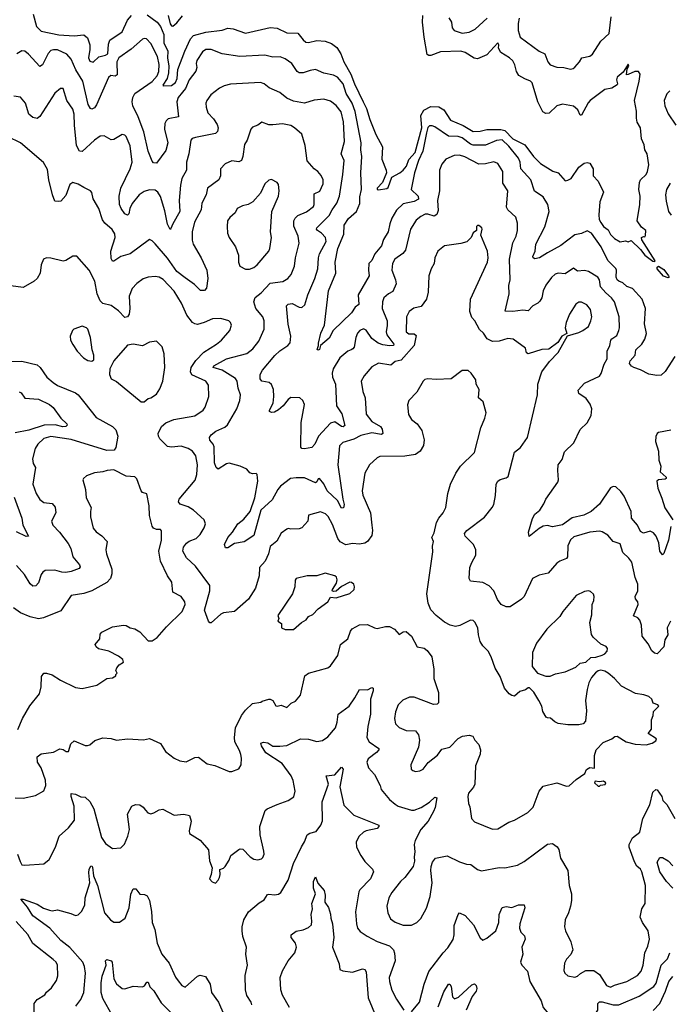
# Model space of a CAD drawing. Extents: x 2056909 to 2160450, y 827444 to 1016825.
# Tile 89 of 256: x 2125799 to 2130534, y 846898 to 854084. Entities that reach past the tile are written whole.
import ezdxf

# ---------------------------------------------------------------- set-up
doc = ezdxf.new("R2010")
doc.units = 0

msp = doc.modelspace()

# ---------------------------------------------------------------- linework, layer by layer
at = {"layer": '0CON10XD'}
for points in [[(2125895.8, 854125), (2125920, 854035), (2125955, 854000.8), (2126085, 853972.5), (2126195, 853966.9), (2126265, 853972.9), (2126292.3, 853952.3), (2126308.8, 853901.2), (2126309.7, 853865), (2126300, 853805), (2126311.1, 853781.1), (2126335, 853772.5), (2126376.7, 853813.2), (2126425, 853823.8), (2126441.8, 853835), (2126445.8, 853905), (2126455.2, 853934.8), (2126546.4, 853995), (2126585, 854080.5), (2126614.6, 854115)], [(2126728.2, 854118.2), (2126801.2, 854065), (2126824.8, 854035), (2126848.9, 853975), (2126848.5, 853915), (2126878.5, 853855), (2126874.9, 853805), (2126886.1, 853745), (2126883.8, 853696.2), (2126872.9, 853655), (2126841.2, 853605), (2126845, 853601.2), (2126905, 853603.9), (2126935, 853625.6), (2126945.6, 853654.4), (2126951, 853719), (2127003.6, 853855), (2127043.1, 853945), (2127065, 853967.3), (2127155, 853991.8), (2127273.9, 854006.1), (2127315, 854020.8), (2127355, 854017.5), (2127444.7, 853984.7), (2127625, 854025.5), (2127675, 854020.8), (2127745, 853988.2), (2127825, 853985.4), (2127865.4, 853935.4), (2127885, 853920.6), (2127905, 853917.8), (2127965, 853932.5), (2128025, 853927.7), (2128070.7, 853910.7), (2128110.1, 853880.1), (2128140.3, 853835), (2128162.7, 853775), (2128212.9, 853685), (2128239, 853615), (2128301.9, 853485), (2128326.7, 853435), (2128350, 853355), (2128395.6, 853245), (2128443.8, 853155), (2128438.8, 853065), (2128469.2, 852985), (2128471.4, 852965), (2128442.5, 852895), (2128404.5, 852855), (2128405, 852843.8), (2128415, 852841.2), (2128475, 852852.5), (2128485, 852860), (2128510.6, 852935), (2128569.5, 852965), (2128595, 852985.3), (2128618.8, 853015), (2128635.9, 853064.1), (2128681.7, 853115), (2128731.2, 853295), (2128722.1, 853385), (2128745.5, 853424.5), (2128795, 853450.9), (2128855, 853448.2), (2128889.7, 853425), (2128939.8, 853349.8), (2129030.6, 853310.6), (2129105, 853267.2), (2129155, 853269.7), (2129205, 853282.2), (2129305, 853282.8), (2129334.2, 853274.2), (2129393.6, 853215), (2129480.1, 853170.1), (2129544, 853084), (2129594.2, 853034.2), (2129685, 852978.2), (2129723.3, 852965), (2129775, 852908.8), (2129795, 852911.4), (2129818, 852925), (2129875, 853006.7), (2129914.3, 853035.7), (2129935, 853041.9), (2129955, 853035.5), (2129979.8, 852995), (2129980, 852945), (2130015.2, 852905.2), (2130055.5, 852825), (2130027.3, 852755), (2130020.3, 852660.3), (2130023.8, 852625), (2130035, 852602.5), (2130055, 852574.6), (2130088.9, 852548.9), (2130105, 852516.2), (2130135, 852486.7), (2130177, 852463), (2130215, 852470), (2130235, 852462.5), (2130255, 852472.5), (2130325, 852407.1), (2130355, 852365.7), (2130415, 852320.8), (2130425, 852318), (2130432, 852325), (2130333.9, 852476.1), (2130332.5, 852495), (2130345, 852502.5), (2130355, 852500), (2130361.7, 852508.3), (2130362.5, 852545), (2130330.5, 852570.4), (2130300, 852615), (2130318.8, 852735), (2130321.2, 852795), (2130311.2, 852845), (2130316.2, 852895), (2130323.3, 852915), (2130366, 852955), (2130376, 852975), (2130385.8, 853025), (2130373.9, 853103.9), (2130356.2, 853135), (2130350.5, 853170.4), (2130331.2, 853215), (2130323.8, 853295), (2130300, 853335), (2130294.2, 853364.2), (2130295.6, 853415), (2130281.2, 853495), (2130314.2, 853635.8), (2130321.2, 853685), (2130310, 853705), (2130283.6, 853706.4), (2130235, 853682.5), (2130221.7, 853681.7), (2130226.7, 853725), (2130240, 853745), (2130235, 853760), (2130198.3, 853701.7), (2130155, 853663.3), (2130149.2, 853645), (2130156.2, 853615), (2130153, 853607), (2130115, 853583.3), (2130065, 853573.3), (2129957, 853493), (2129942.6, 853477.4), (2129895, 853386.7), (2129885, 853387.5), (2129867.1, 853425), (2129835, 853453.1), (2129755, 853468.1), (2129715, 853455.7), (2129659.2, 853400.8), (2129635, 853397.9), (2129611.4, 853411.4), (2129576.1, 853485), (2129535, 853623.8), (2129523.3, 853635), (2129480.8, 853650.8), (2129437.3, 853677.3), (2129420, 853705), (2129407.1, 853755), (2129392.6, 853782.6), (2129369.2, 853805), (2129305, 853843.1), (2129289.6, 853875), (2129290.5, 853900.4), (2129285, 853915.7), (2129205, 853827.9), (2129135, 853797.2), (2129112.1, 853802.1), (2129045, 853843.7), (2129015, 853852.9), (2128865, 853849.4), (2128795, 853822.3), (2128782, 853822), (2128770.1, 853830.1), (2128746.1, 853955), (2128733.8, 854065), (2128737.2, 854115)], [(2126881.1, 854115), (2126895, 854053.1), (2126905, 854038.8), (2126915, 854036.7), (2126945, 854060), (2126985, 854112.5)], [(2128927.4, 854097.4), (2128946.7, 854065), (2128951.9, 854025), (2128965, 854004.3), (2129025, 853984.2), (2129075, 853992.9), (2129118.8, 854015), (2129206.7, 854095)], [(2129439.4, 854095), (2129431.5, 854055), (2129432.9, 854005), (2129446.4, 853956.4), (2129585, 853854.3), (2129626.2, 853835), (2129647.5, 853775), (2129665, 853754), (2129715, 853738), (2129765, 853735.7), (2129815, 853722.5), (2129833, 853727), (2129845, 853737.5), (2129878.5, 853775), (2129895.7, 853804.3), (2129955, 853817.1), (2129975, 853830.8), (2130035, 853926.2), (2130096.1, 853983.9), (2130111.1, 854105)], [(2130573.6, 851625), (2130505, 851517.1), (2130475, 851488.6), (2130443.4, 851486.6), (2130385, 851495.7), (2130325, 851527.9), (2130275, 851545.3), (2130259.1, 851555), (2130244.6, 851575), (2130250, 851595), (2130285.4, 851634.6), (2130290.5, 851675), (2130334.4, 851715), (2130356.6, 851753.4), (2130367.2, 851792.9), (2130352.3, 851865), (2130361.2, 851975), (2130335.2, 852045), (2130265, 852121.1), (2130225, 852137.3), (2130195, 852163.1), (2130165, 852174.5), (2130154.7, 852184.7), (2130146.2, 852205), (2130150, 852255), (2130145, 852267.5), (2130085, 852327.1), (2130037.7, 852425), (2129966.9, 852525), (2129935, 852542.2), (2129894.1, 852524.1), (2129845, 852514.4), (2129744.3, 852435), (2129645, 852383.4), (2129587.5, 852345), (2129555, 852338.9), (2129542.1, 852345), (2129539.1, 852355), (2129555.7, 852395), (2129560.9, 852445), (2129626.9, 852573), (2129657.9, 852685), (2129648.9, 852735), (2129615, 852791.4), (2129552.1, 852832.1), (2129524.3, 852915), (2129452.3, 852995), (2129447.2, 853045), (2129435, 853073.1), (2129365, 853160), (2129315, 853206.5), (2129275, 853202.9), (2129195, 853168), (2129105, 853168.3), (2129085, 853176.2), (2129025, 853222.1), (2128995, 853230.8), (2128925, 853234.6), (2128825, 853300.5), (2128805, 853310), (2128785, 853310), (2128775, 853295.8), (2128765, 853258.1), (2128738.3, 853125), (2128705.8, 853055), (2128676.9, 852966.9), (2128652.7, 852845), (2128704.5, 852795), (2128706.7, 852775), (2128673.9, 852756.1), (2128595, 852740.3), (2128545, 852694.5), (2128510.7, 852635), (2128495.7, 852594.3), (2128484.6, 852535.4), (2128451.3, 852478.7), (2128435, 852434.2), (2128386.4, 852375), (2128364.6, 852325.4), (2128344.4, 852305), (2128340.9, 852255), (2128345.5, 852215), (2128265.5, 852075), (2128270.8, 852005), (2128244.1, 851985.9), (2128216.5, 851945), (2128084.4, 851815.5), (2128055, 851760), (2127992.5, 851705), (2127985, 851676.2), (2127975, 851670.8), (2127966.2, 851676.2), (2127977.5, 851705), (2127976.4, 851723.6), (2127993.5, 851795), (2128020, 851855), (2128050, 852105), (2128103.2, 852235), (2128098.6, 852315), (2128117.6, 852415), (2128162.3, 852517.7), (2128163.6, 852585), (2128195, 852631.8), (2128252.7, 852685), (2128277.3, 852742.7), (2128279.1, 852790.9), (2128290.9, 852845), (2128285.3, 852965.3), (2128292.1, 853085), (2128285.3, 853135), (2128288.6, 853185), (2128244.2, 853414.2), (2128222.4, 853475), (2128178.1, 853545), (2128157.7, 853615), (2128115, 853662.9), (2128085, 853678.8), (2128015, 853693.6), (2127955, 853718.9), (2127915, 853713.3), (2127865, 853695.5), (2127835, 853695.6), (2127821.9, 853705), (2127783.1, 853763.1), (2127735, 853798.6), (2127697.7, 853812.3), (2127645, 853808.9), (2127584.5, 853824.5), (2127404.4, 853815.5), (2127275.4, 853835.4), (2127195, 853866.4), (2127155, 853865.5), (2127131, 853848.9), (2127089.2, 853785), (2127084.7, 853765), (2127088.8, 853735), (2127081.9, 853708.1), (2127035.2, 853644.8), (2127007.4, 853582.6), (2126985, 853553.8), (2126953.8, 853515), (2126943.9, 853485), (2126955.8, 853375), (2126880.9, 853359.1), (2126865.6, 853345), (2126857.5, 853325), (2126854.5, 853285), (2126877.5, 853185), (2126865, 853128.8), (2126795, 853037.5), (2126775, 853040), (2126765, 853050), (2126735.5, 853125), (2126704.7, 853265), (2126662.8, 853375), (2126624.5, 853454.5), (2126618.1, 853485), (2126622.8, 853515), (2126638.2, 853545), (2126765, 853631.6), (2126800, 853675), (2126812.3, 853705), (2126816, 853756), (2126803.4, 853815), (2126755, 853908.6), (2126722.9, 853942.9), (2126705, 853946.7), (2126695, 853942), (2126610.5, 853869.6), (2126521.6, 853805), (2126507.9, 853775), (2126508.2, 853681.8), (2126495, 853670.8), (2126463.6, 853676.4), (2126445, 853660.8), (2126358.1, 853461.9), (2126345, 853441.2), (2126325, 853431.2), (2126314, 853435), (2126297.5, 853465), (2126259.5, 853635), (2126207.9, 853717.9), (2126174.6, 853795), (2126142.7, 853832.7), (2126075, 853862.5), (2126045, 853864.6), (2126025, 853858.8), (2126005, 853835.7), (2125965, 853753.8), (2125945, 853742), (2125862.9, 853832.9), (2125835, 853854.3), (2125815, 853857.1), (2125776.7, 853833.3)], [(2128076.8, 852695), (2128110.4, 852745), (2128129.3, 852795), (2128154.7, 852955), (2128163.3, 853055), (2128142.9, 853105), (2128167.3, 853195), (2128159.1, 853339.1), (2128141, 853411), (2128105, 853458.5), (2128065, 853488.5), (2128015.6, 853504.5), (2127945, 853496.9), (2127875, 853473.3), (2127795, 853489.1), (2127745, 853510), (2127695, 853553.3), (2127617, 853587), (2127580, 853615), (2127555, 853624.5), (2127335, 853612.5), (2127289.4, 853600.6), (2127255, 853583.1), (2127190.8, 853535), (2127162.5, 853495), (2127155.7, 853475), (2127157.1, 853445), (2127169.4, 853405), (2127210.9, 853360.9), (2127238.9, 853318.9), (2127244.5, 853295), (2127241.4, 853268.6), (2127225, 853252.2), (2127080, 853225), (2127055, 853215.7), (2127045.5, 853204.5), (2127030.4, 853105), (2127014.4, 853045), (2127014.3, 852985.7), (2126981.5, 852925), (2126970.8, 852875), (2126962, 852765), (2126966.7, 852685), (2126914.5, 852595), (2126900.5, 852559.6), (2126895, 852553.3), (2126875, 852591.2), (2126857.7, 852687.7), (2126825, 852792.5), (2126805.3, 852825.3), (2126785, 852838.5), (2126745, 852842.5), (2126705, 852829.2), (2126670.5, 852805), (2126617.3, 852742.7), (2126601.5, 852705), (2126595, 852666.7), (2126585, 852658), (2126565, 852666), (2126537.8, 852705), (2126525.4, 852735.4), (2126524.7, 852795.3), (2126536.7, 852855), (2126604.6, 852995), (2126617.5, 853045), (2126602.8, 853162.8), (2126575, 853232), (2126565, 853242), (2126545, 853245.7), (2126485, 853210), (2126465, 853207.5), (2126415, 853235.8), (2126385, 853233.1), (2126344.4, 853205), (2126255, 853120.8), (2126235, 853124), (2126213.4, 853165), (2126197.4, 853315), (2126196.4, 853395), (2126185, 853430), (2126143.1, 853495), (2126115, 853582.5), (2126095, 853581.2), (2126053.7, 853546.3), (2125945, 853376.2), (2125925, 853362.9), (2125895, 853370.8), (2125865.7, 853395), (2125840, 853475), (2125805, 853518.8), (2125755, 853524.3)], [(2130537.1, 853565), (2130517.3, 853542.7), (2130497.1, 853495), (2130501.1, 853455), (2130525.9, 853395.9), (2130582.5, 853315)], [(2129129.3, 852559.3), (2129127.5, 852545), (2129105, 852527.5), (2129090, 852495), (2129057, 852463), (2129015, 852450), (2128895, 852432.9), (2128845.8, 852395), (2128826, 852345), (2128819.2, 852305), (2128797.1, 852265), (2128781.4, 852215), (2128776.7, 852095), (2128764.4, 852045), (2128725, 851990), (2128671.7, 851978.3), (2128636.9, 851955), (2128618.9, 851915), (2128616.9, 851805), (2128635, 851792.1), (2128675, 851791.8), (2128689.2, 851779.2), (2128673.1, 851705), (2128579.9, 851600.1), (2128535, 851589.5), (2128505, 851562.5), (2128415, 851576.9), (2128365, 851549.2), (2128309.2, 851485), (2128287.5, 851445), (2128300.3, 851370.3), (2128318.1, 851325), (2128325.5, 851205), (2128365, 851152.2), (2128428.6, 851115), (2128441.4, 851095), (2128446, 851065), (2128435, 851057.5), (2128365, 851068.6), (2128285, 851048.9), (2128235, 851021.8), (2128155, 850998.5), (2128131.1, 850975), (2128118.7, 850835), (2128153.6, 850583.6), (2128164.5, 850545), (2128159.5, 850520.5), (2128145, 850520), (2128115.6, 850575), (2128038.9, 850645), (2128015, 850696.9), (2127985, 850735.5), (2127975, 850733.3), (2127965, 850710), (2127955, 850703.1), (2127875, 850739.2), (2127815, 850740.8), (2127773.3, 850735), (2127700.2, 850679.8), (2127680, 850655), (2127640, 850580), (2127556.8, 850505), (2127505, 850318.6), (2127435, 850273.1), (2127365, 850261.4), (2127315, 850230), (2127298.8, 850228.8), (2127292.2, 850255), (2127315, 850304), (2127350, 850345), (2127388.6, 850405), (2127431.8, 850438.2), (2127479.6, 850495), (2127512.7, 850595), (2127533.8, 850715), (2127530, 850765), (2127521.7, 850771.7), (2127495, 850770), (2127476.4, 850776.4), (2127455, 850803.3), (2127405.9, 850825.9), (2127325, 850846.2), (2127305, 850842.5), (2127245, 850802.5), (2127232, 850815), (2127219.7, 850850.3), (2127215.5, 850965.5), (2127208.6, 850985), (2127183.8, 851015), (2127182, 851035), (2127193.8, 851055), (2127228.3, 851081.7), (2127295, 851110.6), (2127312.6, 851127.4), (2127382.3, 851245), (2127403.5, 851305), (2127409.4, 851345), (2127392.2, 851395), (2127383.5, 851445), (2127371.5, 851465), (2127275.5, 851525.5), (2127209.4, 851545), (2127215, 851556.9), (2127305, 851607.7), (2127453.6, 851646.4), (2127497.9, 851682.1), (2127542.7, 851737.3), (2127580, 851825), (2127581.2, 851885), (2127570.5, 851915), (2127521.2, 851975), (2127505.5, 852025), (2127514, 852056), (2127559.1, 852090.9), (2127625, 852160), (2127716, 852174), (2127752.9, 852195), (2127777.8, 852225), (2127802.5, 852285), (2127808.9, 852345), (2127836.1, 852453.9), (2127829.6, 852505), (2127797, 852577), (2127798, 852615), (2127807.1, 852635), (2127825, 852653.6), (2127888.7, 852681.3), (2127939.5, 852720.5), (2127945.9, 852735), (2127945, 852813.3), (2127987.2, 852832.8), (2128011.9, 852885), (2128010.5, 852915), (2127996.9, 852946.9), (2127972.9, 852975), (2127944.3, 852995), (2127894.5, 853054.5), (2127880.8, 853165), (2127855, 853247.5), (2127801.4, 853295), (2127775, 853310.5), (2127715, 853324.3), (2127643.3, 853316.7), (2127615, 853315.5), (2127564.2, 853335.8), (2127535, 853313.8), (2127495, 853298.8), (2127484.2, 853285), (2127455.8, 853205), (2127436.8, 853173.2), (2127425.5, 853085), (2127415, 853056.2), (2127395, 853047.1), (2127345, 853054.4), (2127297.6, 853032.4), (2127262.9, 852995), (2127262, 852945), (2127249.2, 852915), (2127166.8, 852853.2), (2127157.5, 852805), (2127125.7, 852745), (2127120.6, 852695), (2127072.7, 852605), (2127055.5, 852535), (2127055.6, 852475), (2127063.5, 852445), (2127121.1, 852345), (2127162.5, 852255), (2127169.5, 852195), (2127160.4, 852125), (2127145, 852107.3), (2127117.5, 852107.5), (2127071.7, 852151.7), (2127005, 852200.8), (2126945, 852246.2), (2126875, 852342.7), (2126785, 852448.6), (2126765, 852470), (2126745, 852479.2), (2126605, 852374.4), (2126535, 852354.5), (2126485, 852322.5), (2126475, 852322), (2126465, 852340), (2126462.2, 852395), (2126494.6, 852495), (2126491.7, 852521.7), (2126473.1, 852553.1), (2126419.5, 852599.5), (2126402.4, 852622.4), (2126376, 852705), (2126335, 852776.7), (2126325, 852822.5), (2126315.6, 852835.5), (2126265, 852858), (2126224.5, 852884.5), (2126185, 852894.3), (2126165, 852880), (2126135, 852800), (2126099.7, 852760.3), (2126085, 852756), (2126055, 852760), (2126037.8, 852805), (2126010.9, 852915), (2126000.6, 852990.6), (2125972.3, 853042.3), (2125805, 853184.2), (2125715, 853228)], [(2130544.6, 850385.4), (2130528.5, 850285), (2130495, 850187.5), (2130485, 850177.5), (2130466, 850205), (2130458.9, 850265), (2130438.9, 850315), (2130418.1, 850338.1), (2130395, 850350.6), (2130345, 850335.6), (2130325, 850348.6), (2130301.5, 850395), (2130258.1, 850445), (2130256.2, 850495), (2130205.7, 850605.7), (2130180.8, 850640.8), (2130145, 850675.6), (2130125, 850678.2), (2130105, 850666.8), (2130025, 850547.7), (2129965.7, 850494.3), (2129911.3, 850468.7), (2129825, 850447.8), (2129755, 850397.9), (2129683.6, 850383.6), (2129645, 850391.5), (2129615, 850386.7), (2129585, 850371.1), (2129512.9, 850312.9), (2129507.1, 850345), (2129536.9, 850443.1), (2129555, 850474.2), (2129589.2, 850505), (2129619.7, 850550.3), (2129634.2, 850585), (2129722.4, 850707.6), (2129727.1, 850725), (2129720.6, 850795), (2129724.2, 850835.8), (2129752.9, 850875), (2129769.7, 850930.3), (2129839.2, 850995), (2129885, 851093.3), (2129935, 851141.2), (2129964.4, 851195), (2129969.4, 851245), (2129957.4, 851277.4), (2129928.9, 851318.9), (2129874.2, 851355), (2129870.9, 851379.1), (2129915, 851430.8), (2130025, 851482), (2130037.6, 851502.4), (2130060.5, 851570.4), (2130081.9, 851608.1), (2130081.1, 851665), (2130100.4, 851705), (2130109.1, 851745), (2130114.7, 851755.3), (2130150.9, 851779.1), (2130166.7, 851815), (2130171.1, 851835), (2130168.5, 851915), (2130133.8, 852025), (2130112, 852055), (2130070.6, 852090.6), (2130033.5, 852133.5), (2130026.1, 852185), (2130013.9, 852203.9), (2129945, 852246.9), (2129915, 852252.9), (2129865, 852248.6), (2129835, 852270), (2129775, 852229.2), (2129725, 852233.1), (2129702.8, 852227.2), (2129675, 852202.2), (2129634.8, 852145.2), (2129614.6, 852105), (2129604.5, 852055), (2129590.5, 852029.5), (2129575.3, 852014.6), (2129538.1, 851995), (2129505, 851959.4), (2129467, 851963), (2129393.4, 851953.4), (2129336.7, 851956.7), (2129366.2, 852083.8), (2129363.3, 852145), (2129373.3, 852185), (2129369.7, 852335), (2129392.5, 852455), (2129417.1, 852505), (2129426.5, 852545), (2129428.7, 852598.7), (2129415, 852642), (2129356.6, 852696.6), (2129346.9, 852715), (2129356.7, 852835), (2129320.4, 852890.4), (2129320.8, 852975), (2129285.3, 853035.3), (2129255, 853046.2), (2129195, 853031.3), (2129145, 853030.4), (2129042.9, 853082.9), (2129005, 853093.8), (2128965, 853091.5), (2128904, 853065), (2128875, 853028.8), (2128860, 852985), (2128857.9, 852835), (2128845.5, 852765), (2128848.8, 852691.2), (2128839.2, 852660.8), (2128820.3, 852650.3), (2128775, 852663.6), (2128755, 852663.5), (2128722.1, 852647.9), (2128688.3, 852621.7), (2128648.5, 852555), (2128612, 852402), (2128591.8, 852378.2), (2128533.5, 852336.5), (2128515.3, 852304.7), (2128511.2, 852255), (2128538.5, 852185), (2128543, 852157), (2128519.2, 852100.8), (2128486.8, 852083.2), (2128453.8, 852055), (2128444.3, 852025.7), (2128441.8, 851975), (2128476.4, 851885), (2128478.3, 851851.7), (2128470.9, 851805), (2128474.6, 851785), (2128525.6, 851715), (2128523.3, 851706.7), (2128495, 851703.6), (2128445, 851711), (2128412.9, 851722.9), (2128366.8, 851756.8), (2128325, 851818.1), (2128305, 851827.8), (2128277.1, 851815), (2128260.5, 851795), (2128248.2, 851765), (2128237.3, 851695), (2128228.1, 851681.9), (2128213.8, 851675), (2128191.4, 851665), (2128131.9, 851615), (2128083.5, 851536.5), (2128076.2, 851505), (2128079.2, 851475), (2128100.8, 851425), (2128107.7, 851265), (2128147.1, 851207.1), (2128167.6, 851122.4), (2128156.6, 851113.4), (2128145, 851114.6), (2128095, 851148.6), (2128065, 851139.1), (2127976.2, 851045), (2127950.4, 850985), (2127928.4, 850961.6), (2127875, 850951.1), (2127856.2, 850955), (2127847.5, 850965), (2127850.6, 851145), (2127874, 851275), (2127863.8, 851305), (2127840, 851325), (2127775, 851326.2), (2127755, 851311.2), (2127720, 851265), (2127685, 851235.7), (2127655, 851220.6), (2127635, 851218), (2127620, 851225), (2127620, 851235), (2127646.2, 851285), (2127650.8, 851335), (2127649.3, 851385), (2127635, 851422.5), (2127616.3, 851436.3), (2127563.8, 851445), (2127552.1, 851462.1), (2127550.6, 851495), (2127567.5, 851525), (2127658.2, 851631.8), (2127695, 851667.9), (2127754.3, 851705), (2127769.4, 851725), (2127774.4, 851775), (2127755, 851862.5), (2127742.5, 851995), (2127755, 852007.5), (2127785, 852011.4), (2127835, 851985.8), (2127855, 851982.5), (2127876.3, 852003.7), (2127897.9, 852075), (2127949.6, 852195), (2127972, 852265), (2127975.9, 852345), (2127983.3, 852375), (2128033.1, 852465), (2128026.7, 852495), (2127999.4, 852525), (2127968.5, 852545), (2127961.5, 852555), (2127963.6, 852565), (2128055, 852655.5), (2128076.8, 852695)], [(2127445, 852263.3), (2127475, 852264), (2127505, 852274), (2127530, 852295), (2127614.2, 852395), (2127622.9, 852415), (2127634, 852495), (2127628, 852535), (2127635.8, 852685), (2127684.1, 852795.9), (2127690.8, 852835), (2127685, 852880), (2127676.7, 852895), (2127635, 852916.7), (2127615, 852913.3), (2127585, 852886.7), (2127555, 852816.7), (2127498.8, 852755), (2127465, 852733.8), (2127422.5, 852725), (2127385, 852706), (2127370, 852675), (2127329.3, 852640.7), (2127314.3, 852615), (2127310, 852575), (2127314.3, 852525), (2127326, 852495), (2127371.2, 852425), (2127393.8, 852365), (2127394.1, 852314.1), (2127403.3, 852285), (2127445, 852263.3)], [(2130539.8, 852890.3), (2130514.6, 852845), (2130506.2, 852806.2), (2130510.5, 852760.4), (2130528.5, 852685), (2130548, 852658)], [(2130542.7, 849695), (2130519.2, 849645), (2130523.8, 849595), (2130502.7, 849557.3), (2130493.9, 849506.1), (2130445, 849456.7), (2130425, 849461.2), (2130407.7, 849477.7), (2130379.8, 849529.8), (2130336.7, 849585), (2130330.8, 849665), (2130320.5, 849700.5), (2130305, 849719.2), (2130272.9, 849732.9), (2130308.1, 849815), (2130305.6, 849835), (2130288.4, 849858.4), (2130284.6, 849875), (2130304.2, 849915), (2130304.3, 849965), (2130285, 850012.5), (2130261.5, 850125), (2130239.5, 850155), (2130195.4, 850195), (2130175, 850258), (2130125.8, 850275), (2130085, 850320.8), (2130045, 850345.7), (2130025, 850351.4), (2129955, 850343.8), (2129839.3, 850310.7), (2129815, 850288.6), (2129794.6, 850245), (2129790.8, 850165), (2129785, 850151.2), (2129737.1, 850132.9), (2129715, 850116.7), (2129650, 850045), (2129585, 850030), (2129536.7, 850005), (2129476.7, 849875), (2129456.7, 849855), (2129375, 849800), (2129345, 849798.8), (2129307.5, 849815), (2129282, 849852), (2129255.4, 849915.4), (2129221.7, 849951.7), (2129175, 849975.8), (2129085, 849986.7), (2129076.2, 850005), (2129081.1, 850085), (2129095, 850123.3), (2129124.3, 850175), (2129124, 850214), (2129106.7, 850255), (2129046, 850315), (2129041.4, 850335), (2129058, 850355), (2129187.2, 850452.8), (2129244, 850525), (2129253.8, 850545), (2129267.7, 850612.3), (2129272, 850695), (2129285, 850716.2), (2129301.7, 850728.3), (2129345, 850741.2), (2129358.8, 850751.2), (2129405, 850928.8), (2129449.3, 850960.7), (2129501.2, 851035), (2129573.5, 851345), (2129576.9, 851425), (2129606, 851514), (2129660.7, 851589.3), (2129723.3, 851655), (2129792.5, 851777.5), (2129875, 851800.8), (2129904.4, 851815.6), (2129944.2, 851845), (2129963.3, 851885), (2129968.9, 851915), (2129959.8, 851969.8), (2129932.8, 852002.8), (2129895, 852023.1), (2129875, 852023.1), (2129853.4, 852006.6), (2129805.4, 851934.6), (2129781.9, 851875), (2129776.1, 851836.1), (2129787.5, 851792.5), (2129750, 851775), (2129722, 851728), (2129655, 851678.8), (2129605, 851676), (2129505, 851644.3), (2129493.2, 851653.2), (2129485, 851686.7), (2129395, 851751.4), (2129356.9, 851756.9), (2129295, 851737.8), (2129245, 851734.4), (2129205.8, 851755), (2129179.4, 851795), (2129151.7, 851821.7), (2129117.1, 851885), (2129095, 851911.2), (2129081.1, 851955), (2129085.7, 852045), (2129207.8, 852315), (2129213.3, 852345), (2129208.1, 852395), (2129160.7, 852510.7), (2129170, 852555), (2129166.7, 852565), (2129145, 852582.5), (2129135, 852582.5), (2129127.5, 852575), (2129129.3, 852559.3)], [(2128766.9, 849893.1), (2128810.9, 850199.1), (2128807.8, 850242.2), (2128815.7, 850275), (2128804.1, 850305.9), (2128820.5, 850339.6), (2128836.9, 850415), (2128852.9, 850445), (2128886.7, 850485), (2128904.2, 850525), (2128918.6, 850625), (2128938.6, 850695), (2128978.1, 850775), (2129011.9, 850825), (2129113.1, 850925), (2129159.2, 851105), (2129190, 851175), (2129200, 851215), (2129178, 851295), (2129144, 851325), (2129147.5, 851385), (2129126.7, 851425), (2129123.3, 851455), (2129090, 851505), (2129067, 851523), (2129025, 851523.8), (2128945, 851462.9), (2128835, 851457.5), (2128775, 851461.9), (2128752.9, 851457.1), (2128739.2, 851445), (2128694.5, 851365.5), (2128635.8, 851305), (2128626.8, 851273.2), (2128632.6, 851202.6), (2128655.6, 851165), (2128695, 851134.5), (2128729.1, 851085), (2128747.1, 851017.1), (2128742.7, 850977.3), (2128717.3, 850935), (2128685, 850910.8), (2128605, 850898), (2128425, 850897.1), (2128403.6, 850886.4), (2128348.6, 850835), (2128314.2, 850775), (2128294.4, 850645), (2128301.1, 850615), (2128356.2, 850485), (2128364.7, 850394.7), (2128369.6, 850355), (2128365, 850320), (2128335, 850276.5), (2128315.3, 850264.7), (2128275.5, 850255.5), (2128225, 850260), (2128175, 850252.5), (2128135, 850274.4), (2128116.6, 850296.6), (2128079.3, 850399.3), (2128047.5, 850457.5), (2128026.8, 850476.8), (2127991.2, 850491.2), (2127905, 850466.7), (2127899.4, 850425), (2127855, 850375.8), (2127835, 850367.1), (2127776.1, 850366.1), (2127755, 850371.2), (2127745, 850366), (2127705, 850335.6), (2127673, 850277), (2127625, 850238.9), (2127613.3, 850185), (2127588.2, 850131.8), (2127546, 850085), (2127544.5, 850025), (2127517.1, 849935), (2127465.6, 849855), (2127365, 849765.7), (2127285, 849755.5), (2127265.3, 849744.6), (2127195, 849682.9), (2127185, 849682.5), (2127175, 849693.8), (2127144.8, 849775.2), (2127185.6, 849915), (2127184.3, 849955), (2127080.4, 850095), (2127015, 850155.6), (2126987.5, 850205), (2126992.5, 850235), (2127015, 850262.5), (2127035, 850277.1), (2127085, 850297.5), (2127115, 850328), (2127144.4, 850375), (2127153.3, 850405), (2127142.5, 850435), (2127064.5, 850505), (2127027.7, 850527.7), (2126969.2, 850549.2), (2126956.9, 850565), (2126961.1, 850585), (2127076.8, 850723.2), (2127090.7, 850765), (2127094.7, 850835), (2127081.7, 850901.7), (2127059.4, 850935), (2127027.5, 850955), (2126975, 850971.1), (2126904.6, 850964.6), (2126875, 850969.6), (2126819.7, 851025), (2126809.4, 851045), (2126808.7, 851065), (2126833.3, 851115), (2126865, 851140.6), (2126922.9, 851167.1), (2127075, 851192.9), (2127135.7, 851235), (2127150, 851255), (2127178.2, 851335), (2127176.1, 851416.1), (2127156, 851446), (2127053.1, 851493.1), (2127043.5, 851515), (2127049.2, 851545), (2127083.7, 851596.3), (2127141.9, 851658.1), (2127234, 851715), (2127270.8, 851745), (2127330, 851815), (2127341.9, 851855), (2127335, 851873.8), (2127322, 851885), (2127265, 851904.2), (2127205, 851900), (2127142.5, 851875), (2127095, 851860), (2127075, 851863.5), (2127057.5, 851875), (2127017.9, 851927.9), (2126978.5, 852015), (2126923.5, 852103.5), (2126845, 852187.8), (2126815, 852204.5), (2126785, 852210), (2126735.4, 852204.6), (2126697.8, 852192.2), (2126651.4, 852158.6), (2126617.4, 852122.6), (2126595.6, 852065), (2126600.5, 851975), (2126595.6, 851935), (2126585, 851916.2), (2126565, 851911.2), (2126518.3, 851958.3), (2126465, 851997.1), (2126405, 852013.3), (2126385, 852033.1), (2126363, 852083), (2126345.4, 852175), (2126304.4, 852255), (2126215, 852356.7), (2126185, 852357.5), (2126135, 852326.2), (2126115, 852322.5), (2126026.1, 852343.9), (2125995, 852346.2), (2125973.3, 852335), (2125956.2, 852295), (2125948.6, 852235), (2125925.4, 852194.6), (2125904.5, 852175.5), (2125825, 852130), (2125735, 852142)], [(2130525, 852199.2), (2130492.3, 852212.3), (2130446, 852265), (2130445, 852276.7), (2130455, 852283.8), (2130495, 852260.8), (2130528.1, 852215), (2130532, 852205), (2130525, 852199.2)], [(2126325, 851592.5), (2126338, 851602), (2126338, 851635), (2126325.8, 851675), (2126315.6, 851765), (2126294.2, 851824.2), (2126285, 851836), (2126255, 851846.2), (2126193.9, 851826.1), (2126182.5, 851815), (2126167.5, 851775), (2126170, 851745), (2126185, 851712.5), (2126216.7, 851665), (2126263.3, 851615), (2126295, 851596.7), (2126325, 851592.5)], [(2126705, 851293.8), (2126735, 851318.8), (2126755, 851323.3), (2126795, 851351.2), (2126820.3, 851389.7), (2126843.1, 851445), (2126855.6, 851545), (2126851.4, 851645), (2126836.4, 851696.4), (2126796.7, 851736.7), (2126745, 851729.2), (2126695, 851702.9), (2126625, 851716.7), (2126585, 851707.8), (2126486, 851595), (2126456.2, 851535), (2126453.3, 851495), (2126465, 851463.3), (2126505, 851443.8), (2126684.2, 851294.2), (2126705, 851293.8)], [(2125705, 851588.8), (2125815, 851590.6), (2125925, 851565.6), (2125948.6, 851545), (2125997.5, 851475), (2126042, 851435), (2126074, 851414), (2126205, 851361.5), (2126225.6, 851345), (2126274.6, 851284.6), (2126355, 851180.6), (2126475.4, 851115.4), (2126499.7, 851089.7), (2126514.6, 851045), (2126499.1, 850960.9), (2126487.1, 850942.9), (2126435, 850940.9), (2126175, 851019.2), (2126025, 851042.4), (2125975, 851027.3), (2125930, 850985), (2125910.8, 850955), (2125891.2, 850878.8), (2125897.5, 850845), (2125914, 850815), (2125895.6, 850695), (2125918.9, 850625), (2125945, 850582), (2125975, 850560.8), (2126035, 850554), (2126057.2, 850527.2), (2126062.1, 850485), (2126030, 850425), (2126040, 850395), (2126090, 850345), (2126151.9, 850261.9), (2126170.9, 850225), (2126186.5, 850165), (2126234.3, 850105), (2126238.3, 850091.7), (2126231.3, 850078.7), (2126175, 850056.9), (2126135, 850050.6), (2126105, 850051.8), (2126055, 850066.1), (2125985, 850063.5), (2125967.4, 850052.6), (2125955.6, 850035), (2125936.8, 849973.2), (2125917, 849953), (2125895, 849949.2), (2125875, 849966), (2125833.1, 850035), (2125775, 850100.9)], [(2125795, 851367.8), (2125809.4, 851359.4), (2125835, 851321.4), (2125935.3, 851315.3), (2126015, 851275.7), (2126043.4, 851253.4), (2126097.5, 851175), (2126142.5, 851135), (2126144.2, 851125), (2126135, 851115.8), (2126113.5, 851113.5), (2126056.6, 851126.6), (2125975.8, 851124.2), (2125865, 851089.1), (2125765, 851068.7)], [(2130545, 851088.2), (2130455, 851071.9), (2130444.5, 851065), (2130435, 851042.5), (2130433.6, 851005), (2130454.4, 850935), (2130458.5, 850868.5), (2130473.3, 850825), (2130467.8, 850785), (2130511.8, 850745), (2130511.9, 850735), (2130505, 850730), (2130455, 850726.2), (2130442.9, 850715), (2130450, 850665), (2130480.8, 850590.8), (2130500.5, 850520.4), (2130559.2, 850435)], [(2125785.7, 848905), (2125818.1, 848985), (2125873.4, 849076.6), (2125942.5, 849165), (2125954.6, 849215), (2125958.3, 849291.7), (2125975, 849315.8), (2125995, 849315.7), (2126035, 849302.2), (2126095, 849263.1), (2126205, 849211.2), (2126255, 849204.2), (2126362, 849228), (2126434.1, 849275.9), (2126475, 849280), (2126500, 849295), (2126500, 849305), (2126510, 849315), (2126500, 849335), (2126506.7, 849355), (2126523.3, 849375), (2126555.8, 849394.2), (2126550, 849415), (2126519.3, 849439.3), (2126447.5, 849475), (2126373.6, 849493.6), (2126355.9, 849505.9), (2126350, 849525), (2126382, 849565), (2126385, 849600), (2126396.4, 849613.6), (2126475, 849652.5), (2126554.4, 849665.6), (2126573.9, 849663.9), (2126605, 849646.2), (2126637.7, 849637.7), (2126675, 849617.5), (2126735, 849551.2), (2126765, 849552), (2126800, 849575), (2126868.1, 849651.9), (2126984.2, 849765), (2127004.3, 849815), (2127003.1, 849835), (2126975, 849873.5), (2126915.9, 849905.9), (2126908.7, 849978.7), (2126876.9, 850025), (2126825, 850133.3), (2126812, 850205), (2126833.3, 850285), (2126833, 850353), (2126825, 850362.5), (2126795, 850362.5), (2126775, 850372.5), (2126765, 850387.5), (2126744, 850465), (2126742.9, 850535), (2126725, 850622.5), (2126695, 850633.8), (2126683.8, 850645), (2126653.3, 850733.3), (2126637.7, 850747.7), (2126575, 850753.1), (2126485, 850798.2), (2126435.5, 850794.5), (2126405.6, 850784.4), (2126345, 850776), (2126286.1, 850753.9), (2126263.8, 850736.2), (2126260, 850725), (2126278.6, 850655), (2126283.1, 850595), (2126320, 850525), (2126314, 850495), (2126315.9, 850455.9), (2126335, 850372.5), (2126355, 850346.2), (2126398.1, 850318.1), (2126435.8, 850275.8), (2126427.5, 850215), (2126430.8, 850185), (2126470.4, 850075), (2126471.4, 850038.6), (2126461.1, 850005), (2126432.7, 849977.3), (2126323.3, 849916.7), (2126265, 849897.1), (2126175, 849882.5), (2126099.3, 849770.7), (2125972.1, 849717.9), (2125935, 849711.8), (2125875.4, 849725.4), (2125805.7, 849755.7), (2125752.7, 849792.7)], [(2125758.9, 850598.9), (2125813.5, 850445), (2125822.5, 850395), (2125863.3, 850315), (2125845, 850312.2), (2125775, 850346.2)], [(2127795, 849633.3), (2127852.5, 849685), (2127886.7, 849705), (2127905, 849727.5), (2127935, 849742.5), (2127973.3, 849785), (2128043.8, 849835), (2128065, 849870), (2128105, 849865.7), (2128205, 849896.2), (2128236.7, 849925), (2128240, 849945), (2128233.3, 849965), (2128217.5, 849977.5), (2128205, 849978.1), (2128143.6, 849946.4), (2128105, 849914), (2128085, 849910), (2128077.5, 849915), (2128080, 849925), (2128108, 849972), (2128113.3, 849995), (2128107.5, 850015), (2128095, 850025.8), (2128025, 850044), (2127965, 850024), (2127894.1, 850025.9), (2127815, 850006.7), (2127806.2, 849993.8), (2127803.8, 849945), (2127787.5, 849895), (2127680, 849735), (2127687.5, 849715), (2127680, 849695), (2127707, 849677), (2127707.5, 849645), (2127734.1, 849634.1), (2127795, 849633.3)], [(2125765.8, 848404.2), (2125825, 848403.1), (2125915, 848421.2), (2125974.2, 848455.8), (2125988, 848495), (2125986.5, 848535), (2125956.2, 848625), (2125928.5, 848665), (2125927.1, 848705), (2125955.8, 848725.8), (2126045, 848738.8), (2126092, 848762), (2126115, 848757.5), (2126136.4, 848743.6), (2126155, 848743.3), (2126170.5, 848799.5), (2126195, 848820), (2126275, 848787.5), (2126294.1, 848785.9), (2126308.8, 848791.2), (2126346.4, 848823.6), (2126405, 848843.3), (2126465, 848838.8), (2126505, 848826), (2126585, 848836.7), (2126701.7, 848828.3), (2126745, 848838.8), (2126825, 848801.2), (2126862.4, 848742.4), (2126924.3, 848694.3), (2126965, 848674.2), (2127012.5, 848667.5), (2127075, 848700), (2127101.7, 848701.7), (2127165, 848654.2), (2127221.7, 848641.7), (2127325, 848596.7), (2127345, 848596.7), (2127395, 848617.5), (2127413.3, 848645), (2127416, 848695), (2127411.2, 848721.2), (2127401.7, 848751.7), (2127366, 848815), (2127364.3, 848845.7), (2127373, 848917), (2127414.5, 849005.5), (2127445.7, 849044.3), (2127496.1, 849093.9), (2127557.5, 849102.5), (2127565, 849110), (2127613.9, 849126.1), (2127625, 849126.2), (2127643.3, 849115), (2127666.4, 849076.4), (2127675, 849073.3), (2127705, 849081.2), (2127745, 849063.8), (2127778.8, 849095), (2127809.1, 849110.9), (2127845.8, 849155), (2127876, 849295), (2127905, 849316), (2128045, 849354), (2128065, 849368.8), (2128117.2, 849442.8), (2128136.7, 849525), (2128190, 849565), (2128209.7, 849620.3), (2128222.4, 849637.6), (2128275, 849666.9), (2128335, 849668.9), (2128384.5, 849644.5), (2128405, 849640.6), (2128465, 849654.4), (2128495, 849654.3), (2128531.2, 849635), (2128565, 849596.7), (2128595, 849616.2), (2128615, 849618.8), (2128655, 849583.8), (2128695, 849506.7), (2128746.2, 849496.2), (2128769.2, 849479.2), (2128803.5, 849433.5), (2128817.8, 849345), (2128818, 849275), (2128851.2, 849175), (2128851.7, 849098.3), (2128841.7, 849088.3), (2128815, 849086.7), (2128675, 849140.8), (2128639.5, 849140.4), (2128591.3, 849118.7), (2128557.1, 849085), (2128538, 849032), (2128530, 848985), (2128537.5, 848945), (2128565, 848917.5), (2128615.6, 848895.6), (2128683.3, 848893.3), (2128705.8, 848865), (2128713.1, 848825), (2128705.8, 848775), (2128648.8, 848645), (2128653.3, 848615), (2128665, 848603.8), (2128685, 848598), (2128715, 848603.1), (2128738.8, 848615), (2128776.4, 848663.6), (2128845, 848715.7), (2128875, 848759.2), (2128935, 848775.8), (2128995, 848838.6), (2129025.8, 848855.8), (2129075, 848863.1), (2129101.2, 848855), (2129115.8, 848825), (2129145.8, 848795), (2129156.9, 848755), (2129154.4, 848725), (2129122, 848638), (2129116.7, 848505), (2129107.4, 848482.6), (2129071.5, 848438.5), (2129064.6, 848415), (2129069.2, 848365), (2129079.7, 848339.7), (2129092.9, 848255), (2129115, 848230.8), (2129245.8, 848175.8), (2129285, 848179.2), (2129365, 848228), (2129405, 848241.4), (2129502.8, 848297.2), (2129541.9, 848338.1), (2129585.5, 848454.5), (2129615, 848490.8), (2129715, 848514), (2129785, 848491.2), (2129805, 848493.8), (2129855, 848538.8), (2129917.7, 848582.3), (2129929.3, 848610.7), (2129955, 848626.7), (2129988.3, 848621.7), (2129988, 848715), (2130001.2, 848755), (2130050.9, 848809.1), (2130115, 848836), (2130137.4, 848852.6), (2130155, 848854.5), (2130220, 848815), (2130285, 848796), (2130365, 848791.2), (2130410, 848805), (2130435, 848820), (2130440, 848835), (2130380, 848875), (2130404.2, 848905.8), (2130403.8, 848975), (2130416, 849005), (2130418.8, 849035), (2130457.5, 849075), (2130450, 849085), (2130417, 849097), (2130406.2, 849125), (2130385, 849144), (2130347.9, 849157.9), (2130286.8, 849166.8), (2130185, 849220.6), (2130135.8, 849275), (2130087.5, 849315), (2130065, 849329.4), (2130035, 849337.1), (2130015, 849332.5), (2129995, 849318), (2129966.4, 849283.6), (2129948.6, 849245), (2129934.3, 849195), (2129924.2, 849115), (2129930.5, 849039.6), (2129923.8, 848965), (2129905.5, 848944.5), (2129875, 848937.1), (2129795, 848937.8), (2129725, 848948.5), (2129699.3, 848959.3), (2129667.7, 848987.7), (2129645, 848988.8), (2129636.7, 848995), (2129611.2, 849035), (2129603.9, 849073.9), (2129584.2, 849115), (2129545.7, 849175.7), (2129515, 849206.7), (2129505, 849207.5), (2129485, 849193.8), (2129445, 849180), (2129405, 849147.5), (2129385, 849151.9), (2129366, 849165), (2129331.9, 849205), (2129301.7, 849291.7), (2129265, 849352.5), (2129236.2, 849435), (2129213.8, 849475), (2129175, 849513.8), (2129155.7, 849545.7), (2129142, 849595), (2129138.6, 849645), (2129116.8, 849686.8), (2129105, 849698), (2129085, 849702.5), (2129006.2, 849663.8), (2128975, 849655.6), (2128936.7, 849665), (2128895, 849687.1), (2128835.4, 849735.4), (2128796.4, 849776.4), (2128777.5, 849825), (2128766.9, 849893.1)], [(2129635, 849292.9), (2129665, 849294.2), (2129705, 849310.8), (2129775, 849325.7), (2129851.7, 849358.3), (2129885, 849388.8), (2129925, 849396.2), (2129961.7, 849428.3), (2129998.3, 849431.7), (2130045, 849446.2), (2130065, 849456.7), (2130080, 849475), (2130083.3, 849495), (2130075, 849510), (2130035.9, 849525.9), (2129978.8, 849578.8), (2129967.3, 849597.3), (2129954.2, 849685), (2129968.8, 849741.2), (2129970.8, 849815), (2129983.8, 849845), (2129986.7, 849875), (2129980.7, 849890.7), (2129960.7, 849910.7), (2129945, 849916.2), (2129915, 849912), (2129855, 849882), (2129758, 849765), (2129735, 849728.8), (2129640.8, 849635), (2129565.8, 849534.2), (2129536.2, 849465), (2129534.5, 849364.5), (2129573.8, 849315), (2129635, 849292.9)], [(2127675.7, 848355.7), (2127756.7, 848385), (2127797, 848413), (2127805.6, 848455), (2127792.1, 848532.1), (2127776.4, 848566.4), (2127712.5, 848655), (2127593.9, 848733.9), (2127560.3, 848785), (2127557.1, 848805), (2127575, 848810.9), (2127607.6, 848807.6), (2127645, 848783.3), (2127695, 848781.2), (2127745, 848786.4), (2127845, 848835.4), (2127905, 848832.2), (2127965, 848815.5), (2128006.2, 848823.8), (2128045, 848850), (2128100.8, 848915), (2128113.2, 848956.8), (2128120, 849015), (2128200, 849075), (2128242, 849135), (2128275, 849196.7), (2128334.3, 849194.3), (2128365, 849210), (2128375.7, 849205.7), (2128374.4, 849185), (2128355.4, 849124.6), (2128355.4, 849015.4), (2128337.1, 848925), (2128330, 848845), (2128345.5, 848815), (2128416.9, 848765), (2128415.6, 848755), (2128398.9, 848735), (2128339.8, 848690.2), (2128330, 848665), (2128342.5, 848625), (2128384.6, 848574.6), (2128425.8, 848495), (2128434, 848465), (2128495, 848392), (2128535, 848358.6), (2128556.7, 848345), (2128655, 848315.4), (2128675, 848316.2), (2128725, 848335.4), (2128786.9, 848373.1), (2128825, 848409.2), (2128838.8, 848405), (2128827.8, 848335), (2128814.5, 848305), (2128777.5, 848235), (2128721.8, 848175), (2128681.2, 848095), (2128673.8, 848065), (2128678.3, 848011.7), (2128673.8, 847975), (2128677.7, 847942.3), (2128666.2, 847905), (2128606.4, 847823.6), (2128575.4, 847794.6), (2128511.4, 847715), (2128490.6, 847675), (2128475.8, 847615), (2128482.9, 847565), (2128501.7, 847521.7), (2128535, 847497.5), (2128595, 847475.6), (2128655, 847475.6), (2128693.8, 847495), (2128723.3, 847525), (2128765, 847600), (2128791.1, 847685), (2128806.5, 847785), (2128795.7, 847875), (2128798.6, 847905), (2128808, 847935), (2128830, 847965), (2128915, 847981.1), (2129005, 847938.6), (2129055, 847921.4), (2129087.9, 847917.9), (2129135, 847882.5), (2129165, 847872.5), (2129295, 847895.7), (2129335, 847894.3), (2129426.8, 847913.2), (2129475, 847941.2), (2129645, 848066), (2129683, 848073), (2129717.7, 848047.7), (2129728.1, 848028.1), (2129741.5, 847965), (2129794.2, 847874.2), (2129804.2, 847765), (2129820.8, 847705), (2129821.4, 847655), (2129814.3, 847615), (2129799.2, 847565), (2129774, 847515), (2129770.8, 847465), (2129778, 847435), (2129817.5, 847355), (2129830, 847295), (2129817, 847263), (2129785, 847226.7), (2129771.2, 847198.8), (2129766, 847145), (2129772, 847125), (2129795, 847106.2), (2129845, 847096.7), (2129865, 847103.8), (2129885.7, 847124.3), (2129925, 847146), (2129985, 847144.3), (2130025, 847115.7), (2130075.7, 847035), (2130105, 847024.6), (2130135, 847036.9), (2130224.3, 847064.3), (2130301.2, 847108.8), (2130328.9, 847141.1), (2130342.9, 847185), (2130356.5, 847275), (2130378.3, 847321.7), (2130389.4, 847375), (2130379.4, 847435), (2130338.5, 847495), (2130322.9, 847535), (2130334.2, 847595), (2130357.1, 847635), (2130360.6, 847765), (2130333.5, 847865), (2130324.6, 847884.6), (2130297.4, 847907.4), (2130279.3, 847939.3), (2130242.5, 848045), (2130241.5, 848065), (2130266.8, 848113.2), (2130319.5, 848155), (2130340.4, 848255), (2130392.1, 848355), (2130413.2, 848446.8), (2130435, 848466.7), (2130445, 848462.5), (2130480, 848415), (2130486.8, 848386.8), (2130515.3, 848355.4), (2130575.6, 848255)], [(2127490.8, 846895), (2127487.1, 846915), (2127453.4, 846963.4), (2127444.3, 847005), (2127442.4, 847107.6), (2127460, 847185), (2127446, 847265), (2127452.5, 847315), (2127424.4, 847394.4), (2127419.2, 847435), (2127419.4, 847465), (2127432.5, 847515), (2127467.4, 847572.6), (2127545, 847638.8), (2127579.7, 847660.3), (2127605, 847700), (2127615, 847703.3), (2127656.1, 847696.1), (2127685, 847702), (2127701.2, 847715), (2127756.5, 847805), (2127793.5, 847925), (2127852, 848048), (2127875.6, 848085), (2127894.3, 848135), (2127913.6, 848146.4), (2127960.9, 848159.1), (2127994.4, 848205.6), (2128005, 848237.5), (2128002.9, 848375), (2128050.4, 848505), (2128033.8, 848565), (2128095, 848574), (2128145, 848628.6), (2128156.2, 848615), (2128132.3, 848485), (2128162.6, 848352.6), (2128235, 848277.5), (2128415.8, 848205), (2128417.5, 848195), (2128405, 848182.2), (2128324.6, 848165.4), (2128305, 848155.8), (2128272.9, 848125), (2128250.6, 848085), (2128254.4, 848045), (2128284.5, 847985), (2128315, 847941.4), (2128370, 847885), (2128377.8, 847865), (2128355, 847814.2), (2128277.8, 847735), (2128269.8, 847720.2), (2128246.2, 847573.8), (2128253.3, 847485), (2128262.2, 847455), (2128280.6, 847430.6), (2128332, 847395), (2128405, 847356.2), (2128494.7, 847324.7), (2128524.4, 847295), (2128532, 847272), (2128535.4, 847215), (2128493.1, 847095), (2128493.3, 847065), (2128511.3, 847001.3), (2128546.2, 846935), (2128600, 846855)], [(2130025, 848490), (2130033, 848497), (2130067, 848503), (2130072.5, 848515), (2130055, 848527.5), (2130025, 848522.5), (2129993, 848527), (2129990, 848515), (2130015, 848490), (2130025, 848490)], [(2125781.8, 847995), (2125801.2, 847941.2), (2125815, 847916), (2125835, 847912.9), (2125975, 847924), (2126012.5, 847955), (2126059.2, 848045), (2126086.2, 848125), (2126155, 848186.2), (2126198.3, 848241.7), (2126196.8, 848345), (2126173.3, 848415), (2126175, 848435.8), (2126205, 848433.1), (2126245, 848412.9), (2126275, 848408.9), (2126309.2, 848379.3), (2126339.5, 848325), (2126394.4, 848115), (2126425, 848072), (2126475, 848036), (2126535, 848040), (2126562.9, 848067.1), (2126588.1, 848125), (2126598.1, 848175), (2126584.2, 848285), (2126616.1, 848343.9), (2126643.9, 848356.1), (2126675, 848353.3), (2126697.7, 848337.7), (2126716.2, 848315), (2126733.3, 848295), (2126755, 848289.2), (2126777.5, 848295), (2126815, 848318), (2126841.7, 848321.7), (2126925, 848278.8), (2126996.2, 848286.2), (2127036.4, 848276.4), (2127048.8, 848235), (2127033.8, 848165), (2127036.7, 848145), (2127115, 848096.2), (2127175.7, 848025.7), (2127182.5, 847945), (2127200.6, 847895), (2127194.3, 847845.7), (2127183.3, 847815), (2127201.7, 847791.7), (2127225, 847783.3), (2127245, 847803.3), (2127254, 847825), (2127260, 847845), (2127257, 847883), (2127285, 847892.5), (2127296.4, 847903.6), (2127325, 847950), (2127337.5, 847985), (2127395, 848028.8), (2127405, 848033.8), (2127425, 848031.2), (2127478, 847975), (2127505, 847957.5), (2127535, 847952), (2127561.2, 847958.8), (2127571.2, 847968.8), (2127580, 847995), (2127579.2, 848015), (2127552.2, 848135), (2127550, 848195), (2127587.6, 848312.4), (2127603.8, 848325), (2127675.7, 848355.7)], [(2130560.4, 847745), (2130513.1, 847795), (2130464.6, 847865), (2130445.6, 847935), (2130465, 847970.8), (2130485, 847970.8), (2130525.7, 847945.7), (2130558.7, 847908.7)], [(2126207.5, 846885), (2126245.4, 846934.6), (2126266, 846984), (2126279.2, 847125), (2126270.9, 847175), (2126259.1, 847205), (2126165, 847312.9), (2126098.9, 847365), (2126018.2, 847455), (2125895, 847544.8), (2125856.1, 847606.1), (2125807.5, 847665), (2125825, 847665.4), (2125925, 847628.9), (2125971.1, 847601.1), (2126015, 847584.5), (2126035, 847581.1), (2126075, 847587.5), (2126171.9, 847561.9), (2126205, 847547.1), (2126225, 847551.4), (2126252.4, 847577.6), (2126272.5, 847625), (2126276.7, 847675), (2126310, 847785), (2126302.2, 847857.8), (2126305.6, 847885), (2126317.5, 847907.5), (2126325, 847908), (2126328.9, 847898.9), (2126335.6, 847835.5), (2126366.5, 847766.5), (2126417.1, 847565), (2126460, 847515), (2126485, 847498.8), (2126525, 847497.5), (2126567, 847527), (2126597.6, 847602.4), (2126607.7, 847702.3), (2126625, 847740), (2126645, 847740), (2126675, 847702), (2126709.1, 847699.1), (2126728.9, 847688.9), (2126746, 847655), (2126760, 847575), (2126764.4, 847495), (2126784.3, 847444.3), (2126800.4, 847345), (2126835.4, 847265.4), (2126889.2, 847199.2), (2126935, 847096.2), (2126955, 847068.8), (2126981.2, 847035), (2127005, 847024.2), (2127095.8, 847104.2), (2127115, 847110), (2127152.3, 847102.3), (2127187.5, 847045), (2127197.5, 846985), (2127248.8, 846915), (2127287.5, 846825)], [(2127765, 846874), (2127715.6, 846965), (2127702.2, 847005), (2127697.5, 847095), (2127715, 847142.5), (2127756.2, 847215), (2127803.3, 847275), (2127816, 847315), (2127810, 847345), (2127776.7, 847385), (2127776.7, 847405), (2127815, 847431.2), (2127865, 847441.2), (2127905, 847458), (2127925, 847477.5), (2127929.4, 847505), (2127922.2, 847555), (2127931.9, 847595), (2127927.5, 847635), (2127954, 847705), (2127941.2, 847745), (2127940.4, 847795), (2127955, 847827.5), (2127971.5, 847781.4), (2128017.8, 847727.8), (2128025.4, 847695), (2128022.9, 847645), (2128050, 847605), (2128065.5, 847555.5), (2128067.6, 847527.6), (2128078.5, 847485), (2128087.6, 847385), (2128080, 847315), (2128127.8, 847195), (2128132.4, 847152.4), (2128155, 847142), (2128224.1, 847134.1), (2128297, 847157), (2128315, 847152), (2128325.5, 847135.5), (2128337.7, 846945), (2128396.2, 846805)], [(2128655, 846843.8), (2128714.2, 846915), (2128748.1, 847045), (2128781.9, 847138), (2128884.8, 847275.2), (2128919.1, 847310.9), (2128958.5, 847371.5), (2128966.9, 847405), (2128965.4, 847474.6), (2128993.8, 847555), (2129005, 847566.7), (2129045, 847546.7), (2129107.9, 847477.9), (2129155, 847383.3), (2129175, 847366.7), (2129205, 847380), (2129270.6, 847435), (2129291.8, 847495), (2129293.6, 847555), (2129315, 847604), (2129345, 847612.5), (2129385, 847606), (2129435, 847624.3), (2129475, 847623.8), (2129482, 847602), (2129445.5, 847485), (2129442.7, 847455), (2129451.9, 847425), (2129479.1, 847399.1), (2129483.1, 847375), (2129458.1, 847315), (2129466.7, 847265), (2129448.8, 847205), (2129458.8, 847185), (2129501.1, 847141.1), (2129517.8, 847065), (2129600.8, 846925), (2129614.4, 846874.4)], [(2125903.8, 846815), (2125904.2, 846905), (2125925, 846934.2), (2125982.7, 846967.3), (2125995, 846986.2), (2126031.3, 847018.7), (2126067.4, 847072.6), (2126075.9, 847105.9), (2126073.8, 847185), (2126063.8, 847205), (2126043.8, 847225), (2125895, 847342.5), (2125856.9, 847406.9), (2125771.7, 847501.7)], [(2129614.4, 846874.4), (2129655.5, 846825.5), (2129715, 846792.9), (2129735, 846784.4), (2129765, 846783.1), (2129815, 846763.3), (2129855, 846764.6), (2129895, 846777.5), (2129999.4, 846835), (2130012.7, 846855), (2130013.5, 846905), (2130024.6, 846915.4), (2130045, 846915.3), (2130125, 846893.5), (2130165, 846894.7), (2130315, 846958), (2130421.3, 847028.7), (2130437.2, 847052.8), (2130475, 847184.4), (2130520.5, 847229.5), (2130537.1, 847275)], [(2126474.7, 846815), (2126405, 846941.4), (2126392.6, 846985), (2126391.8, 847055), (2126398.9, 847105), (2126429.4, 847185), (2126424.3, 847215.7), (2126434.3, 847225.7), (2126465, 847215.8), (2126472, 847205), (2126485, 847083.3), (2126505, 847048.8), (2126545, 847014), (2126565, 847011.2), (2126625, 847030), (2126695, 847026.2), (2126707.5, 847032.5), (2126725, 847061.2), (2126735, 847060), (2126748, 847025), (2126776.9, 846996.9), (2126829.2, 846909.2), (2126929.8, 846809.8)], [(2130417, 846853), (2130465, 846905.4), (2130506, 846995), (2130529.8, 847065), (2130559.1, 847100.9)], [(2128849.8, 846880.2), (2128890.1, 846989.9), (2128925, 847046), (2128935, 847046.2), (2128945, 847027.5), (2128953.5, 846953.5), (2128969.1, 846939.1), (2128998.3, 846951.7), (2129095, 847039.6), (2129115, 847046.9), (2129126.6, 847036.6), (2129131.4, 847015), (2129125, 846995.5), (2129098.2, 846955), (2129053.9, 846855)]]:
    msp.add_lwpolyline(points, dxfattribs=at)

doc.saveas('drawing.dxf')
